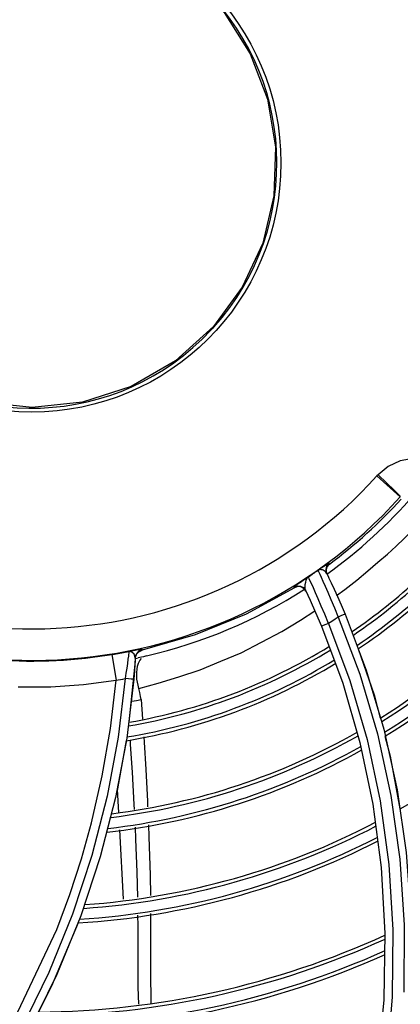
# Model space of a CAD drawing. Extents: x 40.7 to 137.4, y -250.8 to -221.5.
# Tile 98 of 256: x 56.529 to 56.5818, y -231.9488 to -231.8121. Entities that reach past the tile are written whole.
import ezdxf

# ---------------------------------------------------------------- set-up
doc = ezdxf.new("R2010")
doc.units = 0
doc.header["$MEASUREMENT"] = 0
doc.layers.get('0').update_dxf_attribs({"linetype": 'CONTINUOUS'})

msp = doc.modelspace()

# ---------------------------------------------------------------- linework, layer by layer
at = {"color": 155}
for p, q in [((56.5818437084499, -231.8783478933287), (56.57860766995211, -231.8754158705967)), ((56.5714441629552, -231.8878547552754), (56.57084500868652, -231.8882497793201)), ((56.57155720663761, -231.8885417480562), (56.57167681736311, -231.8880553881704)), ((56.57167681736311, -231.8880553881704), (56.57200104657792, -231.8876717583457)), ((56.57200104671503, -231.8876717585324), (56.57194471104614, -231.8875558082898)), ((56.57087030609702, -231.8894960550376), (56.57110546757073, -231.8900321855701)), ((56.57166659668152, -231.8890324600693), (56.57155720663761, -231.8885417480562)), ((56.57161059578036, -231.8889166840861), (56.57190894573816, -231.8895375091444)), ((56.56717374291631, -231.8909485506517), (56.56712409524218, -231.890844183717)), ((56.5676071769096, -231.8907936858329), (56.56717374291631, -231.8909485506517)), ((56.56806331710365, -231.890829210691), (56.5676071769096, -231.8907936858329)), ((56.56846555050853, -231.8910474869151), (56.56806331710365, -231.890829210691)), ((56.56874540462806, -231.8914134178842), (56.56846555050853, -231.8910474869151)), ((56.57417346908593, -231.8945985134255), (56.57711877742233, -231.9024169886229)), ((56.57090942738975, -231.8962870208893), (56.57384993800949, -231.9041924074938)), ((56.54181599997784, -231.9002224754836), (56.54239771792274, -231.9037859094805)), ((56.54503550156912, -231.8996447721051), (56.54419045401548, -231.8997921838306)), ((56.54507582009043, -231.9006236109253), (56.54492224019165, -231.9001782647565)), ((56.54506960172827, -231.9007323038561), (56.54521036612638, -231.9002299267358)), ((56.54521036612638, -231.9002299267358), (56.5455464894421, -231.8998331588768)), ((56.5455464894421, -231.8998331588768), (56.54601847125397, -231.8996119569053)), ((56.54601881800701, -231.8996118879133), (56.54602417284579, -231.8995030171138)), ((56.54501704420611, -231.9015764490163), (56.54418536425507, -231.9096186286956)), ((56.54507585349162, -231.9006236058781), (56.54501704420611, -231.9015764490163)), ((56.54504296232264, -231.9011739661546), (56.54502240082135, -231.9014932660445)), ((56.54507587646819, -231.9006235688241), (56.54504296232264, -231.9011739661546)), ((56.54531692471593, -231.9022649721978), (56.54539657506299, -231.901829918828)), ((56.54568910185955, -231.9010628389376), (56.54591043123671, -231.900759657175)), ((56.54527549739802, -231.9031731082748), (56.54527774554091, -231.9027168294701)), ((56.54527774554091, -231.9027168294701), (56.54531692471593, -231.9022649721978)), ((56.57711877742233, -231.9024169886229), (56.57953582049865, -231.910564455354)), ((56.54364719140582, -231.9035696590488), (56.54269351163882, -231.9117131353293)), ((56.54486061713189, -231.9036562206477), (56.54389187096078, -231.9118431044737)), ((56.57384993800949, -231.9041924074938), (56.57623204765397, -231.9124359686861)), ((56.54586422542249, -231.9064756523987), (56.54606754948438, -231.9091748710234)), ((56.57953582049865, -231.910564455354), (56.58139134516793, -231.9189991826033)), ((56.54269351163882, -231.9117131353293), (56.54116705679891, -231.919907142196)), ((56.54389187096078, -231.9118431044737), (56.54234648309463, -231.9200823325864)), ((56.5443364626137, -231.9121498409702), (56.54437578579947, -231.9127032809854)), ((56.57623204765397, -231.9124359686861), (56.57802298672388, -231.920983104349)), ((56.54257836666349, -231.9189448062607), (56.54274609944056, -231.9221388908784)), ((56.54116705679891, -231.919907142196), (56.53905912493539, -231.9281059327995)), ((56.54234648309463, -231.9200823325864), (56.54021836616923, -231.9283175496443)), ((56.54287363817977, -231.9245675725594), (56.54337923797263, -231.9341955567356)), ((56.53905912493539, -231.9281059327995), (56.53636280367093, -231.9362648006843)), ((56.54021836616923, -231.9283175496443), (56.53749937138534, -231.9365120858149)), ((56.53749937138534, -231.9365120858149), (56.53418028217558, -231.9446348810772)), ((56.53713445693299, -231.9374749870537), (56.53344312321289, -231.9462492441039)), ((56.57971084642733, -231.9388948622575), (56.57954765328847, -231.9481690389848)), ((56.53344312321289, -231.9462492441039), (56.53162246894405, -231.9498136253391)), ((56.57954765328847, -231.9481690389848), (56.57867701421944, -231.9576299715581))]:
    msp.add_line(p, q, dxfattribs=at)
at = {"color": 7, "linetype": 'Continuous'}
msp.add_line((56.57874957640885, -231.8752636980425), (56.57860768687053, -231.8754158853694), dxfattribs=at)
at = {"color": 6, "linetype": 'Continuous'}
for points in [[(56.55273265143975, -231.8062240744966), (56.557412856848, -231.8111162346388), (56.56102405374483, -231.816829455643), (56.56342993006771, -231.823137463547), (56.56453980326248, -231.8297931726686), (56.56431146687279, -231.8365368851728), (56.56275278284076, -231.843105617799), (56.55992131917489, -231.8492425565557), (56.55592438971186, -231.854703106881)], [(56.55592438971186, -231.854703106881), (56.55063824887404, -231.8594551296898), (56.54449050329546, -231.8629972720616), (56.53775010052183, -231.8651822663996), (56.53075693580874, -231.8659204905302), (56.52371511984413, -231.8651923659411), (56.51695423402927, -231.8630093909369), (56.51079903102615, -231.8594695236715), (56.50552177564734, -231.8547345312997), (56.50134581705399, -231.8490114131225), (56.49844890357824, -231.8425471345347), (56.49695723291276, -231.8356291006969), (56.49693025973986, -231.8285718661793), (56.49838417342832, -231.8215952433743), (56.5012690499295, -231.815064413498), (56.50545522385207, -231.8092820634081)], [(56.55595352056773, -231.8547332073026), (56.55584687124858, -231.8549102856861), (56.55570978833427, -231.8550599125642), (56.55557181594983, -231.8552087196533)]]:
    msp.add_lwpolyline(points, dxfattribs=at)
at = {"color": 155}
for points in [[(56.58743701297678, -231.8738119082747), (56.58553207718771, -231.8731455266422), (56.58364378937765, -231.8730102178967), (56.58182243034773, -231.8733475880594), (56.58016492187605, -231.8741141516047), (56.57874957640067, -231.8752636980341)], [(56.58189065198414, -231.8782975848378), (56.58164091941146, -231.8780502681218), (56.58099089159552, -231.8774202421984), (56.57998693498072, -231.8764525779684), (56.57874956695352, -231.8752636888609)], [(56.57299779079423, -231.8920486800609), (56.57412554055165, -231.8912195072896), (56.5758281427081, -231.88989070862), (56.57734905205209, -231.8886090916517), (56.57874279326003, -231.8874133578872), (56.58005469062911, -231.8862785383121), (56.58127978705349, -231.8851749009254), (56.58239245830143, -231.8841174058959), (56.58340033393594, -231.883118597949), (56.5843133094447, -231.8821830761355), (56.58514080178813, -231.8813156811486), (56.58588894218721, -231.8805049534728), (56.58652841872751, -231.8797409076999)], [(56.57194471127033, -231.8875558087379), (56.57190512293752, -231.8875671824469), (56.57181776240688, -231.8876161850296), (56.57170372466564, -231.8876867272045), (56.57157647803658, -231.8877683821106), (56.5714441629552, -231.8878547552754)], [(56.57194471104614, -231.8875558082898), (56.57162028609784, -231.8879397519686), (56.57150083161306, -231.8884262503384), (56.57161059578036, -231.8889166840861)], [(56.56909052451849, -231.8894386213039), (56.56889583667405, -231.8895795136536), (56.56866928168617, -231.8897408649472), (56.56841599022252, -231.8899192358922), (56.56813554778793, -231.8901146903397), (56.56754319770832, -231.8905253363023)], [(56.56863724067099, -231.8908294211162), (56.56866545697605, -231.8905123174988), (56.56871805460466, -231.8901938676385), (56.56878929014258, -231.8899148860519), (56.56888094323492, -231.8896984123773), (56.56898607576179, -231.8895425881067), (56.56908995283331, -231.8894381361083)], [(56.57008734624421, -231.8916726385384), (56.56978615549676, -231.8909864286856), (56.5695454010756, -231.8904411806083), (56.56935846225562, -231.8900224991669), (56.56921993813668, -231.8897169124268), (56.5691287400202, -231.8895202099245), (56.56908996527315, -231.8894381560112)], [(56.57043036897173, -231.8885189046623), (56.57046862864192, -231.8886005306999), (56.57055715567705, -231.8887931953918), (56.57069045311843, -231.8890895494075), (56.57087030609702, -231.8894960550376)], [(56.57084500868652, -231.8882497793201), (56.57049283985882, -231.8884800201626), (56.5704307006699, -231.8885195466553)], [(56.57094852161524, -231.8884609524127), (56.57086410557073, -231.8884447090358), (56.57078959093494, -231.8884373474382), (56.57072375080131, -231.8884369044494), (56.57066543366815, -231.8884416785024), (56.57061369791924, -231.8884503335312), (56.57056756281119, -231.8884619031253), (56.57052619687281, -231.888475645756), (56.57048869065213, -231.8884910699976), (56.57045569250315, -231.8885067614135), (56.57043078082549, -231.8885194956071)], [(56.57161092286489, -231.8889165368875), (56.57150951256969, -231.8887710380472), (56.57138869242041, -231.8886651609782), (56.57126615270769, -231.8885867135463), (56.57115012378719, -231.8885292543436), (56.57104377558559, -231.8884883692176), (56.57094852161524, -231.8884609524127)], [(56.57190322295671, -231.8895256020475), (56.57226263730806, -231.8902860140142), (56.57267004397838, -231.8911659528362), (56.5731281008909, -231.8921795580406), (56.57363207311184, -231.8933264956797), (56.57417353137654, -231.8945985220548)], [(56.56717917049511, -231.8909451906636), (56.56045581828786, -231.8946105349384), (56.55337534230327, -231.8975101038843), (56.54601847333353, -231.8996119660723)], [(56.56754319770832, -231.8905253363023), (56.56730752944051, -231.8906923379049), (56.56716481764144, -231.8908006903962), (56.56712141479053, -231.8908458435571)], [(56.56712409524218, -231.890844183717), (56.56755745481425, -231.8906892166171), (56.56801336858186, -231.8907244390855), (56.56841539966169, -231.8909421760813), (56.56869517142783, -231.8913073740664)], [(56.56869511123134, -231.8913072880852), (56.56864305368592, -231.8911048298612), (56.56863724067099, -231.8908294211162)], [(56.57110546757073, -231.8900321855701), (56.57140692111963, -231.8907222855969), (56.57177673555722, -231.8915719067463), (56.57220847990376, -231.8925737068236), (56.57269502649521, -231.8937226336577), (56.57323202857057, -231.895022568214)], [(56.5686951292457, -231.8913072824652), (56.56934381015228, -231.8926990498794), (56.57009322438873, -231.894372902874), (56.57090942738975, -231.8962870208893)], [(56.57188304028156, -231.8959126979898), (56.57135683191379, -231.8946327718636), (56.57087863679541, -231.8934999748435), (56.57045290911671, -231.8925110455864), (56.57008734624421, -231.8916726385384)], [(56.54556601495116, -231.9049181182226), (56.54822874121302, -231.904181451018), (56.55109470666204, -231.9033068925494), (56.55406960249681, -231.9023425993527), (56.55691864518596, -231.9011293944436), (56.55973921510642, -231.8999662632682), (56.5625643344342, -231.8985206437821), (56.56541491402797, -231.8970156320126), (56.56798571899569, -231.8954424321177), (56.56998923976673, -231.8941406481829)], [(56.57323065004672, -231.8950223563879), (56.57278297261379, -231.8953222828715), (56.57233330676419, -231.8956189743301), (56.57188116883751, -231.8959118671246)], [(56.57323065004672, -231.8950223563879), (56.57622460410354, -231.9029657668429), (56.57866372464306, -231.911226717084), (56.58052476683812, -231.9197912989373), (56.58177838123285, -231.9286415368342), (56.58239293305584, -231.9377523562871), (56.58233687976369, -231.9470933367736)], [(56.57417353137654, -231.8945985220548), (56.57404716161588, -231.8946665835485), (56.57370016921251, -231.8948226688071), (56.57323200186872, -231.8950225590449)], [(56.57188302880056, -231.895912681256), (56.57138801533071, -231.896114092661), (56.57103785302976, -231.8962484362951), (56.57090937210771, -231.8962870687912)], [(56.57188116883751, -231.8959118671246), (56.57483108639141, -231.9038115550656), (56.57722724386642, -231.9120266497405), (56.57904547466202, -231.9205460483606), (56.58025544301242, -231.9293534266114), (56.58082380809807, -231.9384228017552), (56.58071837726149, -231.9477205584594), (56.57990817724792, -231.9572200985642)], [(56.54419119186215, -231.899792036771), (56.54411095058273, -231.9004301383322), (56.5440514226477, -231.9008878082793), (56.54397437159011, -231.9014511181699), (56.54387982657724, -231.9021018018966), (56.54376963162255, -231.9028170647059), (56.54364708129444, -231.9035707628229)], [(56.54492224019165, -231.9001782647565), (56.54460108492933, -231.8998861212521), (56.54419116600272, -231.899792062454)], [(56.54602417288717, -231.8995030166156), (56.54596759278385, -231.8994976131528), (56.54577426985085, -231.8995210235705), (56.54544831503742, -231.8995734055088), (56.54503550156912, -231.8996447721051)], [(56.54602417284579, -231.8995030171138), (56.54555194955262, -231.8997245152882), (56.54521607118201, -231.9001214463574), (56.54507587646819, -231.9006235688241)], [(56.54619004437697, -231.9005408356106), (56.54594479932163, -231.9005797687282), (56.54570049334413, -231.9006240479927), (56.54545721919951, -231.9006736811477)], [(56.54664375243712, -231.9004075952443), (56.54649057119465, -231.9004463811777), (56.54633940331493, -231.9004907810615), (56.54619004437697, -231.9005408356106)], [(56.57600742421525, -231.8994242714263), (56.57820184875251, -231.9058064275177), (56.57905447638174, -231.9090504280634)], [(56.54502061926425, -231.9015222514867), (56.54494974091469, -231.9025313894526), (56.54486061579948, -231.9036562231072)], [(56.54539657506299, -231.901829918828), (56.54551948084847, -231.9014250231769), (56.54568910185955, -231.9010628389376)], [(56.54556337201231, -231.9049191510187), (56.54545017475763, -231.9044909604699), (56.54536464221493, -231.9040604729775), (56.54530581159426, -231.9036222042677), (56.54527549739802, -231.9031731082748)], [(56.52880914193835, -231.9047124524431), (56.53335527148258, -231.9046889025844), (56.53789123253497, -231.9043795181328), (56.54239875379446, -231.903785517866)], [(56.53899219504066, -231.9235945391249), (56.5404891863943, -231.9170800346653), (56.54162726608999, -231.9104686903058), (56.54239883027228, -231.9037841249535)], [(56.54486061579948, -231.9036562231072), (56.54476741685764, -231.9036546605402), (56.54450488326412, -231.9036379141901), (56.54411258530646, -231.9036085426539), (56.54364708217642, -231.9035707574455)], [(56.54586407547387, -231.9064755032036), (56.54581394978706, -231.906029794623), (56.54571868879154, -231.9055094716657), (56.54556601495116, -231.9049181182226)], [(56.54449884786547, -231.9067135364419), (56.5445873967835, -231.9066992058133), (56.54522486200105, -231.9065904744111), (56.54586422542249, -231.9064756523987)], [(56.54378577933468, -231.9121756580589), (56.54250076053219, -231.9193798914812), (56.5424162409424, -231.9197104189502)], [(56.54437578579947, -231.9127032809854), (56.54462703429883, -231.9165334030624), (56.54488407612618, -231.921018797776), (56.54491778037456, -231.9217235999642)], [(56.54624126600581, -231.9116313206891), (56.54629415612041, -231.9123792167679), (56.54653025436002, -231.9162013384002), (56.54675392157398, -231.9205761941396), (56.54678649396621, -231.9213662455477)], [(56.57971113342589, -231.9115488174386), (56.58044697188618, -231.9143484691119), (56.58179581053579, -231.9216430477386)], [(56.58139134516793, -231.9189991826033), (56.58265828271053, -231.9276954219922), (56.58331031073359, -231.9366354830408)], [(56.57802298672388, -231.920983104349), (56.57919222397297, -231.9298041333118), (56.57971084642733, -231.9388948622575)], [(56.53416766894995, -231.938394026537), (56.53598149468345, -231.9335339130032), (56.53759053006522, -231.9285972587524), (56.53899219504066, -231.9235945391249)], [(56.54503505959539, -231.9241760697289), (56.54511462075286, -231.9258398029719), (56.54528487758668, -231.9304155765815), (56.54536834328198, -231.9339155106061)], [(56.54688849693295, -231.9238403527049), (56.54695813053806, -231.9255293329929), (56.54712000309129, -231.9308345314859), (56.54715948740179, -231.9336633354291)], [(56.53636280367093, -231.9362648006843), (56.53306954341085, -231.9443513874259), (56.52916877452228, -231.9523385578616)], [(56.54539830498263, -231.9363989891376), (56.54541196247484, -231.9378759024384), (56.5454150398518, -231.9409921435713), (56.54542064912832, -231.9437914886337), (56.54544513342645, -231.9463998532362), (56.54549401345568, -231.9487651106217)], [(56.54719079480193, -231.9361651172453), (56.54718206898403, -231.9403963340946), (56.54717244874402, -231.9444552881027), (56.5472108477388, -231.948381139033), (56.54721643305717, -231.9486291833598)], [(56.51779349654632, -231.967882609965), (56.52711957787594, -231.9533151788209), (56.53416766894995, -231.938394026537)], [(56.53418028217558, -231.9446348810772), (56.53025010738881, -231.9526586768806), (56.52569767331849, -231.960554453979)]]:
    msp.add_lwpolyline(points, dxfattribs=at)
at = {"color": 6, "linetype": 'Continuous'}
msp.add_circle((56.53067698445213, -231.8319881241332), 0.03459502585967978, dxfattribs=at)
at = {"color": 155}
for radius, start, end in [(0.06904536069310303, 348.1903428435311, 77.8217423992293), (0.06467852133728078, 348.1907891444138, 77.82094159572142), (0.0646785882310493, 228.1906173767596, 317.8217517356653), (0.06904536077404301, 228.1903401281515, 317.8217517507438), (0.07025784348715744, 305.6924689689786, 319.0340299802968), (0.06934223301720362, 306.5799309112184, 317.7224558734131), (0.09101200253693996, 302.1657805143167, 329.7671918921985), (0.09151254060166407, 302.0696504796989, 329.6822150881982), (0.09297758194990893, 301.785985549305, 329.4304097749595), (0.09347823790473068, 301.6882949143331, 329.3433435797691), (0.07880386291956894, 304.3669290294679, 321.5873189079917), (0.07930440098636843, 304.2828534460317, 321.814829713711), (0.08076944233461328, 304.033383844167, 322.5349062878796), (0.08127009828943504, 303.9470229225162, 322.8013791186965), (0.1032201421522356, 299.7157475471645, 327.5541871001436), (0.06910976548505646, 303.7681605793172, 305.1154426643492), (0.07025784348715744, 283.1357891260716, 302.6178151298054), (0.07880389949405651, 279.8888002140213, 301.6464065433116), (0.06913753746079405, 267.7414161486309, 281.2714607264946), (0.07930440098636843, 279.7737943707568, 301.5777094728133), (0.0812699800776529, 279.3204464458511, 301.3002438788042), (0.08076944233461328, 279.4361468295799, 301.3720393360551), (0.07025784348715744, 281.8211979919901, 282.1441173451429), (0.07274699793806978, 279.2726404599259, 280.270272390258), (0.09101203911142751, 277.037736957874, 299.7671918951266), (0.09151254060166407, 276.919001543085, 299.682215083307), (0.09347811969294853, 276.4514804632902, 299.3433435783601), (0.09297758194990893, 276.5707282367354, 299.4304097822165), (0.1032201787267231, 274.1059613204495, 297.5541870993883), (0.1037206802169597, 273.9842399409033, 297.4578284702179), (0.1056862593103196, 273.5051574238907, 297.0756487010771), (0.1051857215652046, 273.6273256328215, 297.1735397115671), (0.145948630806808, 289.9193214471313, 318.2303684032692), (0.1464491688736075, 289.7963564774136, 318.1108872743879), (0.147914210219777, 289.4355797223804, 317.7602932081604), (0.148414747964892, 289.3120170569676, 317.6401345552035), (0.1183704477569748, 270.3727659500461, 294.4786858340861), (0.1178699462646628, 270.4976645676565, 294.5850491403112), (0.1198354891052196, 270.0066166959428, 294.1657089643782), (0.1203360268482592, 269.8813143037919, 294.0582138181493), (0.1598781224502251, 286.4428113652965, 314.8410937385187), (0.1593776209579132, 286.569597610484, 314.9651029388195), (0.1618437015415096, 285.9436763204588, 314.3526378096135), (0.16134316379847, 286.0709753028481, 314.4772513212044)]:
    msp.add_arc((56.53067698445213, -231.8319881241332), radius, start, end, dxfattribs=at)
at = {"color": 6, "linetype": 'Continuous'}
msp.add_arc((56.53067698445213, -231.8319881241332), 0.03404333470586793, 318.0174060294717, 316.9928736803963, dxfattribs=at)

doc.saveas('drawing.dxf')
